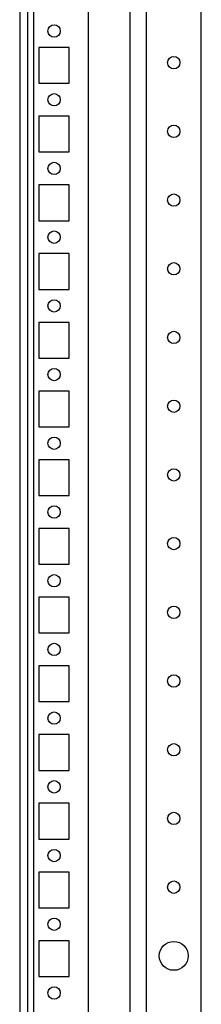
# Model space of a CAD drawing. Header units: inches. Extents: x 614 to 6314, y 704 to 4696.
# Tile 54 of 78: x 3247 to 3313, y 2650 to 3008. Entities that reach past the tile are written whole.
import ezdxf

# ---------------------------------------------------------------- set-up
doc = ezdxf.new("R2010")
doc.units = ezdxf.units.IN
doc.header["$MEASUREMENT"] = 0
doc.layers.add('HANDLE_ROTARY', color=7, linetype='Continuous')

# ---------------------------------------------------------------- blocks, each defined once
blk = doc.blocks.new('DOOR_FRONT')
for p, q in [((-397, -1962.53), (-397, -4.5)), ((-395, -4.5), (-395, -1962.53)), ((-354, -88), (-354, -1879)), ((-334, -1879), (-334, -88))]:
    blk.add_line(p, q)
for centre, radius in [((-344, -358.5), 2.25), ((-344, -383.5), 2.25), ((-344, -408.5), 2.25), ((-344, -433.5), 2.25), ((-344, -458.5), 2.25), ((-344, -483.5), 2.25), ((-344, -508.5), 2.25), ((-344, -533.5), 2.25), ((-344, -558.5), 2.25), ((-344, -583.5), 2.25), ((-344, -608.5), 2.25), ((-344, -633.5), 2.25), ((-344, -658.5), 2.25), ((-344, -683.5), 5.25)]:
    blk.add_circle(centre, radius)
blk = doc.blocks.new('ENCL_FRONT')
for p, q in [((-400, 2066.5), (-400, 171.5)), ((-375, 171.5), (-375, 2066.5)), ((-360, 2061.57), (-360, 171.5)), ((-382, 1745.5), (-393, 1745.5)), ((-393, 1745.5), (-393, 1732.5)), ((-382, 1732.5), (-382, 1745.5)), ((-393, 1732.5), (-382, 1732.5)), ((-382, 1720.5), (-393, 1720.5)), ((-393, 1720.5), (-393, 1707.5)), ((-382, 1707.5), (-382, 1720.5)), ((-393, 1707.5), (-382, 1707.5)), ((-382, 1695.5), (-393, 1695.5)), ((-393, 1695.5), (-393, 1682.5)), ((-382, 1682.5), (-382, 1695.5)), ((-393, 1682.5), (-382, 1682.5)), ((-382, 1670.5), (-393, 1670.5)), ((-393, 1670.5), (-393, 1657.5)), ((-382, 1657.5), (-382, 1670.5)), ((-393, 1657.5), (-382, 1657.5)), ((-382, 1645.5), (-393, 1645.5)), ((-393, 1645.5), (-393, 1632.5)), ((-382, 1632.5), (-382, 1645.5)), ((-393, 1632.5), (-382, 1632.5)), ((-382, 1620.5), (-393, 1620.5)), ((-393, 1620.5), (-393, 1607.5)), ((-382, 1607.5), (-382, 1620.5)), ((-393, 1607.5), (-382, 1607.5)), ((-382, 1595.5), (-393, 1595.5)), ((-393, 1595.5), (-393, 1582.5)), ((-382, 1582.5), (-382, 1595.5)), ((-393, 1582.5), (-382, 1582.5)), ((-382, 1570.5), (-393, 1570.5)), ((-393, 1570.5), (-393, 1557.5)), ((-382, 1557.5), (-382, 1570.5)), ((-393, 1557.5), (-382, 1557.5)), ((-382, 1545.5), (-393, 1545.5)), ((-393, 1545.5), (-393, 1532.5)), ((-382, 1532.5), (-382, 1545.5)), ((-393, 1532.5), (-382, 1532.5)), ((-382, 1520.5), (-393, 1520.5)), ((-393, 1520.5), (-393, 1507.5)), ((-382, 1507.5), (-382, 1520.5)), ((-393, 1507.5), (-382, 1507.5)), ((-382, 1495.5), (-393, 1495.5)), ((-393, 1495.5), (-393, 1482.5)), ((-382, 1482.5), (-382, 1495.5)), ((-393, 1482.5), (-382, 1482.5)), ((-382, 1470.5), (-393, 1470.5)), ((-393, 1470.5), (-393, 1457.5)), ((-382, 1457.5), (-382, 1470.5)), ((-393, 1457.5), (-382, 1457.5)), ((-382, 1445.5), (-393, 1445.5)), ((-393, 1445.5), (-393, 1432.5)), ((-382, 1432.5), (-382, 1445.5)), ((-393, 1432.5), (-382, 1432.5)), ((-382, 1420.5), (-393, 1420.5)), ((-393, 1420.5), (-393, 1407.5)), ((-382, 1407.5), (-382, 1420.5)), ((-393, 1407.5), (-382, 1407.5))]:
    blk.add_line(p, q)
for centre in [(-387.5, 1751.5), (-387.5, 1726.5), (-387.5, 1701.5), (-387.5, 1676.5), (-387.5, 1651.5), (-387.5, 1626.5), (-387.5, 1601.5), (-387.5, 1576.5), (-387.5, 1551.5), (-387.5, 1526.5), (-387.5, 1501.5), (-387.5, 1476.5), (-387.5, 1451.5), (-387.5, 1426.5), (-387.5, 1401.5)]:
    blk.add_circle(centre, 2.25)

msp = doc.modelspace()

# ---------------------------------------------------------------- block references
msp.add_blockref('ENCL_FRONT', (3646.842, 1252.212))
at = {"layer": 'HANDLE_ROTARY'}
msp.add_blockref('DOOR_FRONT', (3646.842, 3350.712), dxfattribs=at)

doc.saveas('drawing.dxf')
